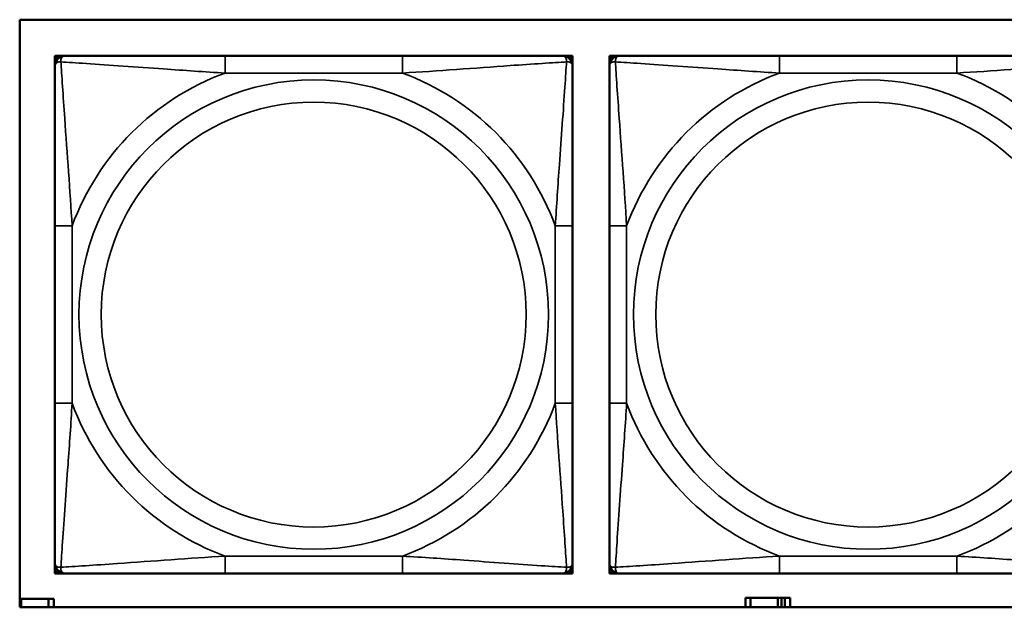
# Model space of a CAD drawing. Header units: inches. Extents: x 0.2 to 58.8, y 1.7 to 68.8.
# Tile 122 of 256: x 31.1 to 32.2, y 53.5 to 54.2. Entities that reach past the tile are written whole.
import ezdxf

# ---------------------------------------------------------------- set-up
doc = ezdxf.new("R2010")
doc.units = ezdxf.units.IN
doc.header["$MEASUREMENT"] = 0
doc.layers.add('Visible (ANSI)', color=7, linetype='Continuous', lineweight=50)
doc.layers.add('Visible Narrow (ANSI)', color=7, linetype='Continuous', lineweight=35)

msp = doc.modelspace()

# ---------------------------------------------------------------- linework, layer by layer
at = {"layer": 'Visible (ANSI)'}
for p, q in [((31.1021, 53.5167), (31.1021, 54.1872)), ((31.1021, 54.1872), (36.1874, 54.1872)), ((31.1422, 54.146), (31.1481, 54.146)), ((31.1422, 54.1401), (31.1422, 54.146)), ((31.1481, 54.146), (31.154, 54.146)), ((31.5387, 54.146), (31.3364, 54.146)), ((31.721, 54.146), (31.7269, 54.146)), ((31.7269, 54.146), (31.7328, 54.146)), ((31.7328, 54.146), (31.7328, 54.1401)), ((31.7748, 54.146), (31.7807, 54.146)), ((31.7748, 54.1401), (31.7748, 54.146)), ((31.7807, 54.146), (31.7866, 54.146)), ((32.1712, 54.146), (31.9689, 54.146)), ((31.1422, 54.1342), (31.1422, 54.1401)), ((31.7328, 54.1401), (31.7328, 54.1342)), ((31.7748, 54.1342), (31.7748, 54.1401)), ((31.1422, 53.9518), (31.1422, 53.7495)), ((31.7328, 53.7495), (31.7328, 53.9518)), ((31.7748, 53.9518), (31.7748, 53.7495)), ((31.1422, 53.5613), (31.1422, 53.5672)), ((31.1422, 53.5554), (31.1422, 53.5613)), ((31.7328, 53.5672), (31.7328, 53.5613)), ((31.7328, 53.5613), (31.7328, 53.5554)), ((31.7748, 53.5613), (31.7748, 53.5672)), ((31.7748, 53.5554), (31.7748, 53.5613)), ((31.1481, 53.5554), (31.1422, 53.5554)), ((31.154, 53.5554), (31.1481, 53.5554)), ((31.3364, 53.5554), (31.5387, 53.5554)), ((31.7269, 53.5554), (31.721, 53.5554)), ((31.7328, 53.5554), (31.7269, 53.5554)), ((31.7807, 53.5554), (31.7748, 53.5554)), ((31.7866, 53.5554), (31.7807, 53.5554)), ((31.9689, 53.5554), (32.1712, 53.5554)), ((31.1021, 53.5263), (31.1037, 53.5263)), ((31.1037, 53.5263), (31.1037, 53.5167)), ((31.1037, 53.5263), (31.135, 53.5263)), ((31.135, 53.5263), (31.135, 53.5167)), ((31.1409, 53.5263), (31.135, 53.5263)), ((31.1409, 53.5167), (31.1409, 53.5263)), ((31.9357, 53.5273), (31.9299, 53.5273)), ((31.9299, 53.5273), (31.9299, 53.5167)), ((31.9357, 53.5273), (31.967, 53.5273)), ((31.9357, 53.5167), (31.9357, 53.5273)), ((31.967, 53.5167), (31.967, 53.5273)), ((31.967, 53.5273), (31.971, 53.5273)), ((31.971, 53.5273), (31.971, 53.5167)), ((31.971, 53.5273), (31.975, 53.5273)), ((31.9809, 53.5273), (31.975, 53.5273)), ((31.975, 53.5273), (31.975, 53.5167)), ((31.9809, 53.5167), (31.9809, 53.5273)), ((36.1874, 53.5167), (31.1021, 53.5167)), ((31.9218, 53.5167), (31.9218, 53.5168)), ((31.9218, 53.5168), (31.9299, 53.5168)), ((31.9809, 53.5168), (31.9873, 53.5168)), ((31.9873, 53.5168), (31.9873, 53.5167))]:
    msp.add_line(p, q, dxfattribs=at)
for centre, radius, start, end in [((31.1481, 54.1401), 0.00591, 90, 180), ((31.154, 54.1342), 0.0118, 90, 180), ((31.721, 54.1342), 0.0118, 0, 90), ((31.7269, 54.1401), 0.00591, 0, 90), ((31.7807, 54.1401), 0.00591, 90, 180), ((31.7866, 54.1342), 0.0118, 90, 180), ((31.154, 53.5672), 0.0118, 180, 270), ((31.1481, 53.5613), 0.00591, 180, 270), ((31.721, 53.5672), 0.0118, 270, 0), ((31.7269, 53.5613), 0.00591, 270, 0), ((31.7866, 53.5672), 0.0118, 180, 270), ((31.7807, 53.5613), 0.00591, 180, 270)]:
    msp.add_arc(centre, radius, start, end, dxfattribs=at)
for points, knots in [([(31.3364, 54.146), (31.3127, 54.146), (31.2887, 54.146), (31.2653, 54.146), (31.2347, 54.146), (31.2038, 54.146), (31.1805, 54.146), (31.1685, 54.146), (31.1589, 54.146), (31.154, 54.146)], [0.2569537, 0.2569537, 0.2569537, 0.2569537, 0.4371919, 0.4371919, 0.4371919, 0.6739428, 0.6739428, 0.6739428, 0.7963818, 0.7963818, 0.7963818, 0.7963818]), ([(31.721, 54.146), (31.7152, 54.146), (31.7027, 54.146), (31.6875, 54.146), (31.6641, 54.146), (31.635, 54.146), (31.6059, 54.146), (31.5837, 54.146), (31.5611, 54.146), (31.5387, 54.146)], [-0.7968224, -0.7968224, -0.7968224, -0.7968224, -0.6514613, -0.6514613, -0.6514613, -0.427691, -0.427691, -0.427691, -0.2569517, -0.2569517, -0.2569517, -0.2569517]), ([(31.9689, 54.146), (31.9452, 54.146), (31.9213, 54.146), (31.8979, 54.146), (31.8672, 54.146), (31.8363, 54.146), (31.8131, 54.146), (31.8011, 54.146), (31.7914, 54.146), (31.7866, 54.146)], [0.2569537, 0.2569537, 0.2569537, 0.2569537, 0.4371919, 0.4371919, 0.4371919, 0.6739428, 0.6739428, 0.6739428, 0.7963818, 0.7963818, 0.7963818, 0.7963818]), ([(32.3535, 54.146), (32.3478, 54.146), (32.3353, 54.146), (32.3201, 54.146), (32.2966, 54.146), (32.2675, 54.146), (32.2384, 54.146), (32.2163, 54.146), (32.1936, 54.146), (32.1712, 54.146)], [-0.7968224, -0.7968224, -0.7968224, -0.7968224, -0.6514613, -0.6514613, -0.6514613, -0.427691, -0.427691, -0.427691, -0.2569517, -0.2569517, -0.2569517, -0.2569517]), ([(31.1422, 54.1342), (31.1422, 54.1284), (31.1422, 54.1159), (31.1422, 54.1007), (31.1422, 54.0773), (31.1422, 54.0482), (31.1422, 54.0191), (31.1422, 53.9969), (31.1422, 53.9743), (31.1422, 53.9518)], [-0.7968224, -0.7968224, -0.7968224, -0.7968224, -0.6514613, -0.6514613, -0.6514613, -0.427691, -0.427691, -0.427691, -0.2569517, -0.2569517, -0.2569517, -0.2569517]), ([(31.7328, 53.9518), (31.7328, 53.9755), (31.7328, 53.9995), (31.7328, 54.0229), (31.7328, 54.0535), (31.7328, 54.0844), (31.7328, 54.1077), (31.7328, 54.1197), (31.7328, 54.1293), (31.7328, 54.1342)], [0.2569537, 0.2569537, 0.2569537, 0.2569537, 0.4371919, 0.4371919, 0.4371919, 0.6739428, 0.6739428, 0.6739428, 0.7963818, 0.7963818, 0.7963818, 0.7963818]), ([(31.7748, 54.1342), (31.7748, 54.1284), (31.7748, 54.1159), (31.7748, 54.1007), (31.7748, 54.0773), (31.7748, 54.0482), (31.7748, 54.0191), (31.7748, 53.9969), (31.7748, 53.9743), (31.7748, 53.9518)], [-0.7968224, -0.7968224, -0.7968224, -0.7968224, -0.6514613, -0.6514613, -0.6514613, -0.427691, -0.427691, -0.427691, -0.2569517, -0.2569517, -0.2569517, -0.2569517]), ([(31.1422, 53.7495), (31.1422, 53.7259), (31.1422, 53.7019), (31.1422, 53.6785), (31.1422, 53.6478), (31.1422, 53.617), (31.1422, 53.5937), (31.1422, 53.5817), (31.1422, 53.5721), (31.1422, 53.5672)], [0.2569537, 0.2569537, 0.2569537, 0.2569537, 0.4371919, 0.4371919, 0.4371919, 0.6739428, 0.6739428, 0.6739428, 0.7963818, 0.7963818, 0.7963818, 0.7963818]), ([(31.7328, 53.5672), (31.7328, 53.573), (31.7328, 53.5855), (31.7328, 53.6007), (31.7328, 53.6241), (31.7328, 53.6532), (31.7328, 53.6823), (31.7328, 53.7045), (31.7328, 53.7271), (31.7328, 53.7495)], [-0.7968224, -0.7968224, -0.7968224, -0.7968224, -0.6514613, -0.6514613, -0.6514613, -0.427691, -0.427691, -0.427691, -0.2569517, -0.2569517, -0.2569517, -0.2569517]), ([(31.7748, 53.7495), (31.7748, 53.7259), (31.7748, 53.7019), (31.7748, 53.6785), (31.7748, 53.6478), (31.7748, 53.617), (31.7748, 53.5937), (31.7748, 53.5817), (31.7748, 53.5721), (31.7748, 53.5672)], [0.2569537, 0.2569537, 0.2569537, 0.2569537, 0.4371919, 0.4371919, 0.4371919, 0.6739428, 0.6739428, 0.6739428, 0.7963818, 0.7963818, 0.7963818, 0.7963818]), ([(31.154, 53.5554), (31.1598, 53.5554), (31.1723, 53.5554), (31.1875, 53.5554), (31.2109, 53.5554), (31.24, 53.5554), (31.2691, 53.5554), (31.2913, 53.5554), (31.3139, 53.5554), (31.3364, 53.5554)], [-0.7968224, -0.7968224, -0.7968224, -0.7968224, -0.6514613, -0.6514613, -0.6514613, -0.427691, -0.427691, -0.427691, -0.2569517, -0.2569517, -0.2569517, -0.2569517]), ([(31.5387, 53.5554), (31.5623, 53.5554), (31.5863, 53.5554), (31.6097, 53.5554), (31.6403, 53.5554), (31.6712, 53.5554), (31.6945, 53.5554), (31.7065, 53.5554), (31.7161, 53.5554), (31.721, 53.5554)], [0.2569537, 0.2569537, 0.2569537, 0.2569537, 0.4371919, 0.4371919, 0.4371919, 0.6739428, 0.6739428, 0.6739428, 0.7963818, 0.7963818, 0.7963818, 0.7963818]), ([(31.7866, 53.5554), (31.7923, 53.5554), (31.8048, 53.5554), (31.82, 53.5554), (31.8435, 53.5554), (31.8726, 53.5554), (31.9017, 53.5554), (31.9238, 53.5554), (31.9465, 53.5554), (31.9689, 53.5554)], [-0.7968224, -0.7968224, -0.7968224, -0.7968224, -0.6514613, -0.6514613, -0.6514613, -0.427691, -0.427691, -0.427691, -0.2569517, -0.2569517, -0.2569517, -0.2569517]), ([(32.1712, 53.5554), (32.1949, 53.5554), (32.2188, 53.5554), (32.2422, 53.5554), (32.2729, 53.5554), (32.3038, 53.5554), (32.327, 53.5554), (32.339, 53.5554), (32.3487, 53.5554), (32.3535, 53.5554)], [0.2569537, 0.2569537, 0.2569537, 0.2569537, 0.4371919, 0.4371919, 0.4371919, 0.6739428, 0.6739428, 0.6739428, 0.7963818, 0.7963818, 0.7963818, 0.7963818])]:
    msp.add_open_spline(points, degree=3, knots=knots, dxfattribs=at)
at = {"layer": 'Visible Narrow (ANSI)'}
for p, q in [((31.3364, 54.146), (31.3364, 54.1263)), ((31.5387, 54.146), (31.5387, 54.1263)), ((31.9689, 54.146), (31.9689, 54.1263)), ((32.1712, 54.146), (32.1712, 54.1263)), ((31.3364, 54.1263), (31.5387, 54.1263)), ((31.9689, 54.1263), (32.1712, 54.1263)), ((31.1422, 53.9518), (31.1619, 53.9518)), ((31.1619, 53.7495), (31.1619, 53.9518)), ((31.7131, 53.9518), (31.7131, 53.7495)), ((31.7328, 53.9518), (31.7131, 53.9518)), ((31.7748, 53.9518), (31.7945, 53.9518)), ((31.7945, 53.7495), (31.7945, 53.9518)), ((31.1422, 53.7495), (31.1619, 53.7495)), ((31.7328, 53.7495), (31.7131, 53.7495)), ((31.7748, 53.7495), (31.7945, 53.7495)), ((31.5387, 53.5751), (31.3364, 53.5751)), ((31.3364, 53.5554), (31.3364, 53.5751)), ((31.5387, 53.5554), (31.5387, 53.5751)), ((32.1712, 53.5751), (31.9689, 53.5751)), ((31.9689, 53.5554), (31.9689, 53.5751)), ((32.1712, 53.5554), (32.1712, 53.5751))]:
    msp.add_line(p, q, dxfattribs=at)
for centre, radius in [((31.4375, 53.8507), 0.2678), ((32.0701, 53.8507), 0.2678), ((31.4375, 53.8507), 0.2424), ((32.0701, 53.8507), 0.2424)]:
    msp.add_circle(centre, radius, dxfattribs=at)
for centre, start, end in [((31.4375, 53.8507), 110.1547, 159.8453), ((31.4375, 53.8507), 20.1547, 69.8453), ((32.0701, 53.8507), 110.1547, 159.8453), ((32.0701, 53.8507), 20.1547, 69.8453), ((31.4375, 53.8507), 200.1547, 249.8453), ((31.4375, 53.8507), 290.1547, 339.8453), ((32.0701, 53.8507), 200.1547, 249.8453), ((32.0701, 53.8507), 290.1547, 339.8453)]:
    msp.add_arc(centre, 0.2936, start, end, dxfattribs=at)
for points, knots in [([(31.1491, 54.1391), (31.1491, 54.14), (31.1491, 54.1407), (31.1493, 54.1422), (31.1495, 54.1428), (31.15, 54.1437), (31.1502, 54.1441), (31.1505, 54.1445), (31.1506, 54.1446), (31.1509, 54.1449), (31.1511, 54.1451), (31.1517, 54.1455), (31.1521, 54.1456), (31.153, 54.1459), (31.1535, 54.146), (31.154, 54.146)], [-0.00023197, -0.00023197, -0.00023197, -0.00023197, 0.00913095, 0.00913095, 0.01983142, 0.01983142, 0.02651922, 0.02651922, 0.02986312, 0.02986312, 0.03521335, 0.03521335, 0.04377373, 0.04377373, 0.0532704, 0.0532704, 0.0532704, 0.0532704]), ([(31.721, 54.146), (31.7215, 54.146), (31.722, 54.1459), (31.7229, 54.1456), (31.7233, 54.1455), (31.7239, 54.1451), (31.7241, 54.1449), (31.7244, 54.1446), (31.7245, 54.1445), (31.7248, 54.1441), (31.725, 54.1437), (31.7255, 54.1428), (31.7257, 54.1422), (31.7259, 54.1407), (31.7259, 54.14), (31.7259, 54.1391)], [-0.0532704, -0.0532704, -0.0532704, -0.0532704, -0.04377373, -0.04377373, -0.03521335, -0.03521335, -0.02986312, -0.02986312, -0.02651922, -0.02651922, -0.01983142, -0.01983142, -0.00913095, -0.00913095, 0.00023197, 0.00023197, 0.00023197, 0.00023197]), ([(31.7816, 54.1391), (31.7816, 54.14), (31.7817, 54.1407), (31.7819, 54.1422), (31.7821, 54.1428), (31.7825, 54.1437), (31.7827, 54.1441), (31.7831, 54.1445), (31.7832, 54.1446), (31.7835, 54.1449), (31.7837, 54.1451), (31.7843, 54.1455), (31.7847, 54.1456), (31.7855, 54.1459), (31.7861, 54.146), (31.7866, 54.146)], [-0.00023197, -0.00023197, -0.00023197, -0.00023197, 0.00913095, 0.00913095, 0.01983142, 0.01983142, 0.02651922, 0.02651922, 0.02986312, 0.02986312, 0.03521335, 0.03521335, 0.04377373, 0.04377373, 0.0532704, 0.0532704, 0.0532704, 0.0532704]), ([(31.1422, 54.1342), (31.1422, 54.1347), (31.1423, 54.1352), (31.1425, 54.1361), (31.1427, 54.1365), (31.1431, 54.137), (31.1433, 54.1373), (31.1436, 54.1376), (31.1437, 54.1377), (31.1441, 54.138), (31.1445, 54.1382), (31.1454, 54.1386), (31.146, 54.1389), (31.1475, 54.1391), (31.1482, 54.1391), (31.1491, 54.1391)], [-0.0532704, -0.0532704, -0.0532704, -0.0532704, -0.04377373, -0.04377373, -0.03521335, -0.03521335, -0.02986312, -0.02986312, -0.02651922, -0.02651922, -0.01983142, -0.01983142, -0.00913095, -0.00913095, 0.00023197, 0.00023197, 0.00023197, 0.00023197]), ([(31.1491, 54.1391), (31.1567, 54.1386), (31.1667, 54.138), (31.2038, 54.1355), (31.2355, 54.1332), (31.2898, 54.1293), (31.313, 54.1277), (31.3364, 54.1263)], [-0.7478145, -0.7478145, -0.7478145, -0.7478145, -0.6493253, -0.6493253, -0.427691, -0.427691, -0.2569537, -0.2569537, -0.2569537, -0.2569537]), ([(31.1619, 53.9518), (31.1595, 53.9923), (31.1562, 54.0347), (31.1516, 54.1003), (31.15, 54.1248), (31.1491, 54.1391)], [0.2569517, 0.2569517, 0.2569517, 0.2569517, 0.5559983, 0.5559983, 0.7482818, 0.7482818, 0.7482818, 0.7482818]), ([(31.5387, 54.1263), (31.5791, 54.1287), (31.6215, 54.132), (31.6871, 54.1366), (31.7116, 54.1382), (31.7259, 54.1391)], [0.2569517, 0.2569517, 0.2569517, 0.2569517, 0.5559983, 0.5559983, 0.7482818, 0.7482818, 0.7482818, 0.7482818]), ([(31.7259, 54.1391), (31.7254, 54.1315), (31.7248, 54.1215), (31.7223, 54.0844), (31.72, 54.0527), (31.7161, 53.9984), (31.7145, 53.9752), (31.7131, 53.9518)], [-0.7478145, -0.7478145, -0.7478145, -0.7478145, -0.6493253, -0.6493253, -0.427691, -0.427691, -0.2569537, -0.2569537, -0.2569537, -0.2569537]), ([(31.7259, 54.1391), (31.7268, 54.1391), (31.7275, 54.1391), (31.729, 54.1389), (31.7296, 54.1386), (31.7305, 54.1382), (31.7309, 54.138), (31.7313, 54.1377), (31.7314, 54.1376), (31.7317, 54.1373), (31.7319, 54.137), (31.7323, 54.1365), (31.7325, 54.1361), (31.7327, 54.1352), (31.7328, 54.1347), (31.7328, 54.1342)], [-0.00023197, -0.00023197, -0.00023197, -0.00023197, 0.00913095, 0.00913095, 0.01983142, 0.01983142, 0.02651922, 0.02651922, 0.02986312, 0.02986312, 0.03521335, 0.03521335, 0.04377373, 0.04377373, 0.0532704, 0.0532704, 0.0532704, 0.0532704]), ([(31.7748, 54.1342), (31.7748, 54.1347), (31.7748, 54.1352), (31.7751, 54.1361), (31.7753, 54.1365), (31.7757, 54.137), (31.7758, 54.1373), (31.7761, 54.1376), (31.7763, 54.1377), (31.7767, 54.138), (31.777, 54.1382), (31.7779, 54.1386), (31.7786, 54.1389), (31.78, 54.1391), (31.7808, 54.1391), (31.7816, 54.1391)], [-0.0532704, -0.0532704, -0.0532704, -0.0532704, -0.04377373, -0.04377373, -0.03521335, -0.03521335, -0.02986312, -0.02986312, -0.02651922, -0.02651922, -0.01983142, -0.01983142, -0.00913095, -0.00913095, 0.00023197, 0.00023197, 0.00023197, 0.00023197]), ([(31.7816, 54.1391), (31.7893, 54.1386), (31.7993, 54.138), (31.8363, 54.1355), (31.868, 54.1332), (31.9223, 54.1293), (31.9455, 54.1277), (31.9689, 54.1263)], [-0.7478145, -0.7478145, -0.7478145, -0.7478145, -0.6493253, -0.6493253, -0.427691, -0.427691, -0.2569537, -0.2569537, -0.2569537, -0.2569537]), ([(31.7945, 53.9518), (31.7921, 53.9923), (31.7888, 54.0347), (31.7842, 54.1003), (31.7825, 54.1248), (31.7816, 54.1391)], [0.2569517, 0.2569517, 0.2569517, 0.2569517, 0.5559983, 0.5559983, 0.7482818, 0.7482818, 0.7482818, 0.7482818]), ([(32.1712, 54.1263), (32.2117, 54.1287), (32.254, 54.132), (32.3197, 54.1366), (32.3441, 54.1382), (32.3585, 54.1391)], [0.2569517, 0.2569517, 0.2569517, 0.2569517, 0.5559983, 0.5559983, 0.7482818, 0.7482818, 0.7482818, 0.7482818]), ([(31.1491, 53.5623), (31.1496, 53.5699), (31.1502, 53.5799), (31.1527, 53.617), (31.155, 53.6487), (31.1589, 53.7029), (31.1605, 53.7262), (31.1619, 53.7495)], [-0.7478145, -0.7478145, -0.7478145, -0.7478145, -0.6493253, -0.6493253, -0.427691, -0.427691, -0.2569537, -0.2569537, -0.2569537, -0.2569537]), ([(31.7131, 53.7495), (31.7155, 53.7091), (31.7188, 53.6667), (31.7234, 53.601), (31.725, 53.5766), (31.7259, 53.5623)], [0.2569517, 0.2569517, 0.2569517, 0.2569517, 0.5559983, 0.5559983, 0.7482818, 0.7482818, 0.7482818, 0.7482818]), ([(31.7816, 53.5623), (31.7821, 53.5699), (31.7828, 53.5799), (31.7852, 53.617), (31.7875, 53.6487), (31.7914, 53.7029), (31.7931, 53.7262), (31.7945, 53.7495)], [-0.7478145, -0.7478145, -0.7478145, -0.7478145, -0.6493253, -0.6493253, -0.427691, -0.427691, -0.2569537, -0.2569537, -0.2569537, -0.2569537]), ([(31.3364, 53.5751), (31.2959, 53.5727), (31.2535, 53.5694), (31.1879, 53.5648), (31.1634, 53.5632), (31.1491, 53.5623)], [0.2569517, 0.2569517, 0.2569517, 0.2569517, 0.5559983, 0.5559983, 0.7482818, 0.7482818, 0.7482818, 0.7482818]), ([(31.7259, 53.5623), (31.7183, 53.5628), (31.7083, 53.5634), (31.6712, 53.5659), (31.6395, 53.5682), (31.5853, 53.5721), (31.562, 53.5737), (31.5387, 53.5751)], [-0.7478145, -0.7478145, -0.7478145, -0.7478145, -0.6493253, -0.6493253, -0.427691, -0.427691, -0.2569537, -0.2569537, -0.2569537, -0.2569537]), ([(31.9689, 53.5751), (31.9284, 53.5727), (31.8861, 53.5694), (31.8204, 53.5648), (31.796, 53.5632), (31.7816, 53.5623)], [0.2569517, 0.2569517, 0.2569517, 0.2569517, 0.5559983, 0.5559983, 0.7482818, 0.7482818, 0.7482818, 0.7482818]), ([(32.3585, 53.5623), (32.3508, 53.5628), (32.3408, 53.5634), (32.3038, 53.5659), (32.2721, 53.5682), (32.2178, 53.5721), (32.1946, 53.5737), (32.1712, 53.5751)], [-0.7478145, -0.7478145, -0.7478145, -0.7478145, -0.6493253, -0.6493253, -0.427691, -0.427691, -0.2569537, -0.2569537, -0.2569537, -0.2569537]), ([(31.1491, 53.5623), (31.1482, 53.5623), (31.1475, 53.5623), (31.146, 53.5625), (31.1454, 53.5627), (31.1445, 53.5632), (31.1441, 53.5634), (31.1437, 53.5637), (31.1436, 53.5638), (31.1433, 53.5641), (31.1431, 53.5643), (31.1427, 53.5649), (31.1425, 53.5653), (31.1423, 53.5662), (31.1422, 53.5667), (31.1422, 53.5672)], [-0.00023197, -0.00023197, -0.00023197, -0.00023197, 0.00913095, 0.00913095, 0.01983142, 0.01983142, 0.02651922, 0.02651922, 0.02986312, 0.02986312, 0.03521335, 0.03521335, 0.04377373, 0.04377373, 0.0532704, 0.0532704, 0.0532704, 0.0532704]), ([(31.154, 53.5554), (31.1535, 53.5554), (31.153, 53.5555), (31.1521, 53.5557), (31.1517, 53.5559), (31.1511, 53.5563), (31.1509, 53.5565), (31.1506, 53.5568), (31.1505, 53.5569), (31.1502, 53.5573), (31.15, 53.5576), (31.1495, 53.5586), (31.1493, 53.5592), (31.1491, 53.5607), (31.1491, 53.5614), (31.1491, 53.5623)], [-0.0532704, -0.0532704, -0.0532704, -0.0532704, -0.04377373, -0.04377373, -0.03521335, -0.03521335, -0.02986312, -0.02986312, -0.02651922, -0.02651922, -0.01983142, -0.01983142, -0.00913095, -0.00913095, 0.00023197, 0.00023197, 0.00023197, 0.00023197]), ([(31.7259, 53.5623), (31.7259, 53.5614), (31.7259, 53.5607), (31.7257, 53.5592), (31.7255, 53.5586), (31.725, 53.5576), (31.7248, 53.5573), (31.7245, 53.5569), (31.7244, 53.5568), (31.7241, 53.5565), (31.7239, 53.5563), (31.7233, 53.5559), (31.7229, 53.5557), (31.722, 53.5555), (31.7215, 53.5554), (31.721, 53.5554)], [-0.00023197, -0.00023197, -0.00023197, -0.00023197, 0.00913095, 0.00913095, 0.01983142, 0.01983142, 0.02651922, 0.02651922, 0.02986312, 0.02986312, 0.03521335, 0.03521335, 0.04377373, 0.04377373, 0.0532704, 0.0532704, 0.0532704, 0.0532704]), ([(31.7328, 53.5672), (31.7328, 53.5667), (31.7327, 53.5662), (31.7325, 53.5653), (31.7323, 53.5649), (31.7319, 53.5643), (31.7317, 53.5641), (31.7314, 53.5638), (31.7313, 53.5637), (31.7309, 53.5634), (31.7305, 53.5632), (31.7296, 53.5627), (31.729, 53.5625), (31.7275, 53.5623), (31.7268, 53.5623), (31.7259, 53.5623)], [-0.0532704, -0.0532704, -0.0532704, -0.0532704, -0.04377373, -0.04377373, -0.03521335, -0.03521335, -0.02986312, -0.02986312, -0.02651922, -0.02651922, -0.01983142, -0.01983142, -0.00913095, -0.00913095, 0.00023197, 0.00023197, 0.00023197, 0.00023197]), ([(31.7816, 53.5623), (31.7808, 53.5623), (31.78, 53.5623), (31.7786, 53.5625), (31.7779, 53.5627), (31.777, 53.5632), (31.7767, 53.5634), (31.7763, 53.5637), (31.7761, 53.5638), (31.7758, 53.5641), (31.7757, 53.5643), (31.7753, 53.5649), (31.7751, 53.5653), (31.7748, 53.5662), (31.7748, 53.5667), (31.7748, 53.5672)], [-0.00023197, -0.00023197, -0.00023197, -0.00023197, 0.00913095, 0.00913095, 0.01983142, 0.01983142, 0.02651922, 0.02651922, 0.02986312, 0.02986312, 0.03521335, 0.03521335, 0.04377373, 0.04377373, 0.0532704, 0.0532704, 0.0532704, 0.0532704]), ([(31.7866, 53.5554), (31.7861, 53.5554), (31.7855, 53.5555), (31.7847, 53.5557), (31.7843, 53.5559), (31.7837, 53.5563), (31.7835, 53.5565), (31.7832, 53.5568), (31.7831, 53.5569), (31.7827, 53.5573), (31.7825, 53.5576), (31.7821, 53.5586), (31.7819, 53.5592), (31.7817, 53.5607), (31.7816, 53.5614), (31.7816, 53.5623)], [-0.0532704, -0.0532704, -0.0532704, -0.0532704, -0.04377373, -0.04377373, -0.03521335, -0.03521335, -0.02986312, -0.02986312, -0.02651922, -0.02651922, -0.01983142, -0.01983142, -0.00913095, -0.00913095, 0.00023197, 0.00023197, 0.00023197, 0.00023197])]:
    msp.add_open_spline(points, degree=3, knots=knots, dxfattribs=at)

doc.saveas('drawing.dxf')
